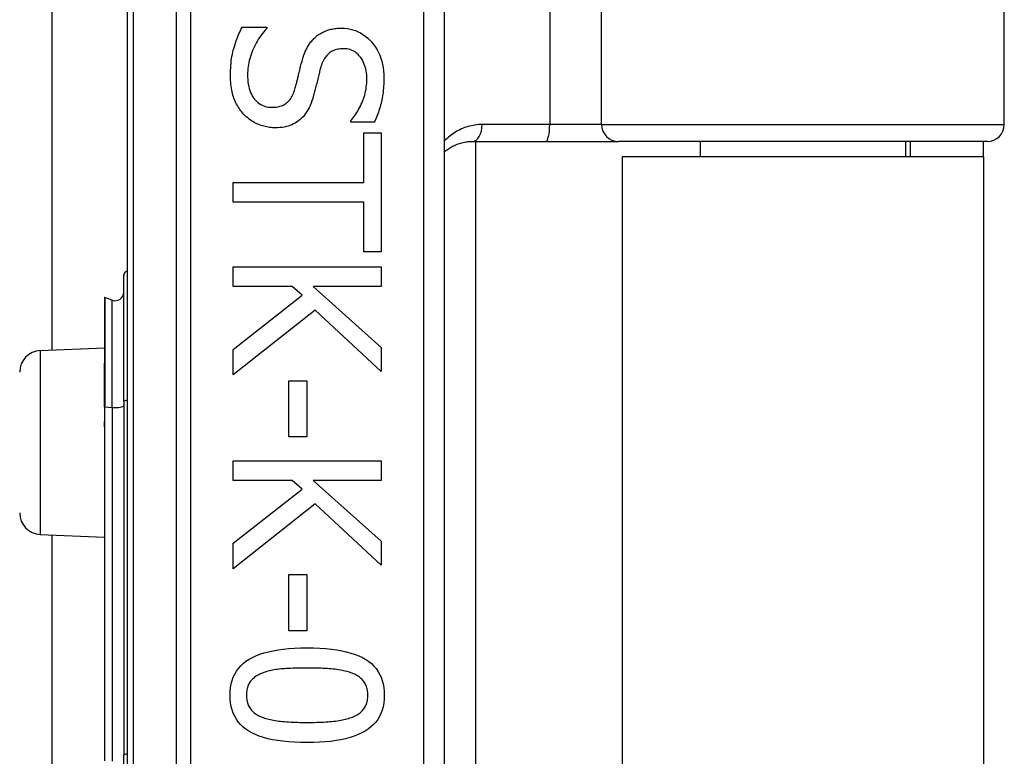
# Model space of a CAD drawing. Header units: inches. Extents: x 4 to 134, y 7 to 73.
# Tile 55 of 88: x 26.923 to 27.839, y 33.73 to 34.415. Entities that reach past the tile are written whole.
import ezdxf

# ---------------------------------------------------------------- set-up
doc = ezdxf.new("R2010")
doc.units = ezdxf.units.IN
doc.header["$MEASUREMENT"] = 0
doc.layers.add('Visible Edges(ANSI)', color=7, linetype='Continuous', lineweight=25)
doc.layers.add('Visible Tangent Edges(ANSI)', color=7, linetype='Continuous', lineweight=25)

msp = doc.modelspace()

# ---------------------------------------------------------------- linework, layer by layer
at = {"layer": 'Visible Edges(ANSI)'}
for p, q in [((26.9534, 34.10788), (26.9534, 46.88747)), ((27.83904, 34.31759), (27.83904, 34.90224)), ((27.02304, 34.61302), (27.02304, 32.73083)), ((27.31832, 32.92192), (27.31832, 34.42192)), ((27.12987, 34.40819), (27.15287, 34.40819)), ((27.15287, 34.40819), (27.15287, 34.40685)), ((27.23104, 34.31986), (27.23104, 34.3212)), ((27.25293, 34.31986), (27.23104, 34.31986)), ((27.2431, 34.30993), (27.2594, 34.30993)), ((27.2431, 34.2637), (27.2431, 34.30993)), ((27.2594, 34.30993), (27.2594, 34.19915)), ((27.34409, 34.30185), (27.41254, 34.30185)), ((27.3471, 34.30185), (27.3471, 33.042)), ((27.41254, 34.30185), (27.48003, 34.30185)), ((27.8233, 34.30185), (27.48003, 34.30185)), ((27.55607, 34.30185), (27.55607, 34.28742)), ((27.74702, 34.30185), (27.74702, 34.28742)), ((27.75154, 34.30185), (27.75154, 34.28742)), ((27.81954, 34.28742), (27.81954, 34.30185)), ((27.81954, 34.28742), (27.48354, 34.28742)), ((27.48354, 34.28742), (27.48354, 33.05642)), ((27.81954, 34.28742), (27.81954, 33.05642)), ((27.12161, 34.24538), (27.12161, 34.2637)), ((27.12161, 34.2637), (27.2431, 34.2637)), ((27.2431, 34.24538), (27.12161, 34.24538)), ((27.2431, 34.19915), (27.2431, 34.24538)), ((27.2594, 34.19915), (27.2431, 34.19915)), ((27.12161, 34.1852), (27.2594, 34.1852)), ((27.12161, 34.16688), (27.12161, 34.1852)), ((27.2594, 34.1852), (27.2594, 34.16688)), ((27.01979, 34.06015), (27.01979, 34.17749)), ((27.17666, 34.16688), (27.12161, 34.16688)), ((27.1857, 34.15884), (27.17666, 34.16688)), ((27.19609, 34.16688), (27.2594, 34.11038)), ((27.2594, 34.16688), (27.19609, 34.16688)), ((27.12161, 34.10848), (27.1857, 34.15884)), ((27.00187, 34.15634), (27.00187, 34.09564)), ((27.00922, 34.15422), (27.0024, 34.15671)), ((27.19788, 34.14511), (27.12161, 34.0847)), ((27.2594, 34.08805), (27.19788, 34.14511)), ((26.94217, 34.10739), (27.00187, 34.11)), ((27.12161, 34.0847), (27.12161, 34.10848)), ((27.2594, 34.11038), (27.2594, 34.08805)), ((27.00187, 34.09564), (27.00187, 34.09503)), ((27.00187, 34.05502), (27.00187, 34.09503)), ((27.17353, 34.07934), (27.19028, 34.07934)), ((27.17353, 34.02719), (27.17353, 34.07934)), ((27.19028, 34.07934), (27.19028, 34.02719)), ((27.01979, 34.06015), (27.01979, 33.73128)), ((27.00187, 34.05502), (27.00187, 34.04221)), ((27.00187, 34.04221), (27.00187, 34.03651)), ((27.00187, 34.03651), (27.00187, 33.72608)), ((27.19028, 34.02719), (27.17353, 34.02719)), ((27.12161, 34.00497), (27.2594, 34.00497)), ((27.12161, 33.98665), (27.12161, 34.00497)), ((27.2594, 34.00497), (27.2594, 33.98665)), ((27.17666, 33.98665), (27.12161, 33.98665)), ((27.1857, 33.97861), (27.17666, 33.98665)), ((27.19609, 33.98665), (27.2594, 33.93015)), ((27.2594, 33.98665), (27.19609, 33.98665)), ((27.12161, 33.92825), (27.1857, 33.97861)), ((27.19788, 33.96488), (27.12161, 33.90447)), ((27.2594, 33.90782), (27.19788, 33.96488)), ((26.94217, 33.93646), (27.00187, 33.93385)), ((26.9534, 33.40788), (26.9534, 33.93597)), ((27.2594, 33.93015), (27.2594, 33.90782)), ((27.12161, 33.90447), (27.12161, 33.92825)), ((27.17353, 33.89911), (27.19028, 33.89911)), ((27.17353, 33.84696), (27.17353, 33.89911)), ((27.19028, 33.89911), (27.19028, 33.84696)), ((27.19028, 33.84696), (27.17353, 33.84696)), ((27.01979, 33.61257), (27.01979, 33.73128))]:
    msp.add_line(p, q, dxfattribs=at)
at = {"layer": 'Visible Edges(ANSI)', "flags": 128}
for points in [[(27.11915, 34.36297), (27.11917, 34.36543), (27.11924, 34.36783), (27.11935, 34.37017), (27.1195, 34.37245), (27.11969, 34.37466), (27.11993, 34.37681), (27.12022, 34.3789), (27.12054, 34.38093), (27.12091, 34.3829), (27.12132, 34.3848), (27.12178, 34.38665), (27.12228, 34.38843), (27.12281, 34.39017), (27.12336, 34.39189), (27.12393, 34.3936), (27.12451, 34.39529), (27.12512, 34.39696), (27.12574, 34.39862), (27.12638, 34.40025), (27.12704, 34.40188), (27.12772, 34.40348), (27.12842, 34.40507), (27.12914, 34.40664), (27.12987, 34.40819)], [(27.15287, 34.40685), (27.15149, 34.40533), (27.15015, 34.40377), (27.14887, 34.40218), (27.14764, 34.40055), (27.14646, 34.3989), (27.14534, 34.39721), (27.14427, 34.39548), (27.14325, 34.39372), (27.14228, 34.39193), (27.14137, 34.39011), (27.14051, 34.38825), (27.1397, 34.38636), (27.13895, 34.38446), (27.13827, 34.38257), (27.13765, 34.38069), (27.13709, 34.37882), (27.1366, 34.37697), (27.13618, 34.37512), (27.13582, 34.37329), (27.13553, 34.37147), (27.1353, 34.36966), (27.13514, 34.36787), (27.13504, 34.36608), (27.13501, 34.36431)], [(27.19754, 34.39825), (27.19831, 34.39895), (27.19911, 34.39961), (27.19993, 34.40026), (27.20077, 34.40087), (27.20163, 34.40146), (27.20251, 34.40202), (27.20341, 34.40256), (27.20434, 34.40307), (27.20529, 34.40355), (27.20626, 34.40401), (27.20725, 34.40444), (27.20826, 34.40484), (27.2093, 34.40522), (27.21036, 34.40556), (27.21145, 34.40587), (27.21257, 34.40614), (27.21371, 34.40639), (27.21488, 34.4066), (27.21607, 34.40678), (27.21729, 34.40693), (27.21854, 34.40704), (27.21982, 34.40712), (27.22112, 34.40717), (27.22244, 34.40719)], [(27.22244, 34.40719), (27.2252, 34.4071), (27.22788, 34.40682), (27.23048, 34.40637), (27.23301, 34.40573), (27.23546, 34.40492), (27.23784, 34.40392), (27.24014, 34.40274), (27.24237, 34.40138), (27.24452, 34.39984), (27.2466, 34.39811), (27.2486, 34.39621), (27.25053, 34.39412), (27.25234, 34.39189), (27.25399, 34.38957), (27.25548, 34.38714), (27.25682, 34.38462), (27.258, 34.38199), (27.25903, 34.37927), (27.25989, 34.37645), (27.2606, 34.37353), (27.26115, 34.3705), (27.26155, 34.36738), (27.26178, 34.36416), (27.26186, 34.36085)], [(27.18537, 34.37547), (27.18569, 34.37665), (27.18603, 34.37781), (27.18638, 34.37895), (27.18674, 34.38007), (27.18712, 34.38117), (27.18751, 34.38224), (27.18791, 34.3833), (27.18832, 34.38433), (27.18875, 34.38535), (27.18919, 34.38634), (27.18965, 34.38731), (27.19012, 34.38826), (27.1906, 34.38919), (27.19111, 34.3901), (27.19165, 34.391), (27.19221, 34.39188), (27.19279, 34.39274), (27.1934, 34.39358), (27.19403, 34.3944), (27.19468, 34.39521), (27.19536, 34.396), (27.19606, 34.39677), (27.19679, 34.39752), (27.19754, 34.39825)], [(27.22434, 34.38809), (27.22291, 34.38806), (27.22154, 34.38796), (27.22021, 34.3878), (27.21893, 34.38758), (27.21769, 34.38729), (27.21651, 34.38693), (27.21538, 34.38651), (27.21429, 34.38603), (27.21325, 34.38548), (27.21227, 34.38487), (27.21133, 34.3842), (27.21044, 34.38346), (27.20959, 34.38266), (27.20879, 34.3818), (27.20802, 34.38089), (27.20729, 34.37992), (27.20661, 34.37889), (27.20596, 34.3778), (27.20535, 34.37666), (27.20478, 34.37547), (27.20425, 34.37421), (27.20376, 34.3729), (27.20331, 34.37154), (27.2029, 34.37011)], [(27.246, 34.35962), (27.24596, 34.3617), (27.24584, 34.36373), (27.24563, 34.36568), (27.24534, 34.36756), (27.24497, 34.36938), (27.24451, 34.37113), (27.24397, 34.37282), (27.24335, 34.37443), (27.24264, 34.37598), (27.24186, 34.37746), (27.24098, 34.37887), (27.24003, 34.38022), (27.23901, 34.38148), (27.23793, 34.38262), (27.23681, 34.38366), (27.23563, 34.38459), (27.2344, 34.38541), (27.23312, 34.38612), (27.23179, 34.38672), (27.2304, 34.38722), (27.22896, 34.3876), (27.22748, 34.38787), (27.22593, 34.38804), (27.22434, 34.38809)], [(27.17912, 34.35057), (27.17941, 34.35163), (27.1797, 34.35266), (27.17997, 34.35369), (27.18025, 34.3547), (27.18051, 34.35569), (27.18076, 34.35667), (27.18101, 34.35764), (27.18125, 34.35859), (27.18148, 34.35952), (27.18171, 34.36044), (27.18192, 34.36135), (27.18213, 34.36224), (27.18234, 34.36314), (27.18256, 34.36408), (27.18279, 34.36506), (27.18304, 34.36607), (27.18329, 34.36712), (27.18355, 34.3682), (27.18383, 34.36932), (27.18412, 34.37048), (27.18441, 34.37167), (27.18472, 34.3729), (27.18504, 34.37417), (27.18537, 34.37547)], [(27.2029, 34.37011), (27.20264, 34.36913), (27.20237, 34.3681), (27.20209, 34.36705), (27.20181, 34.36595), (27.20152, 34.36482), (27.20123, 34.36365), (27.20093, 34.36245), (27.20062, 34.3612), (27.2003, 34.35993), (27.19999, 34.35861), (27.19966, 34.35726), (27.19933, 34.35588), (27.199, 34.35449), (27.19867, 34.35314), (27.19834, 34.35184), (27.19802, 34.35057), (27.19771, 34.34934), (27.1974, 34.34816), (27.1971, 34.34701), (27.1968, 34.3459), (27.1965, 34.34483), (27.19621, 34.3438), (27.19592, 34.34281), (27.19564, 34.34186)], [(27.13166, 34.32701), (27.13067, 34.32812), (27.12973, 34.32926), (27.12882, 34.33042), (27.12795, 34.3316), (27.12712, 34.33281), (27.12633, 34.33405), (27.12557, 34.3353), (27.12486, 34.33659), (27.12418, 34.3379), (27.12355, 34.33923), (27.12295, 34.34059), (27.12239, 34.34197), (27.12187, 34.3434), (27.1214, 34.34488), (27.12097, 34.34643), (27.12059, 34.34803), (27.12025, 34.34969), (27.11996, 34.35141), (27.11971, 34.35319), (27.11951, 34.35503), (27.11935, 34.35692), (27.11924, 34.35888), (27.11917, 34.36089), (27.11915, 34.36297)], [(27.13501, 34.36431), (27.13505, 34.36183), (27.13518, 34.35945), (27.1354, 34.35718), (27.13571, 34.35501), (27.1361, 34.35294), (27.13659, 34.35098), (27.13716, 34.34912), (27.13781, 34.34736), (27.13856, 34.3457), (27.13939, 34.34415), (27.14031, 34.3427), (27.14132, 34.34136), (27.1424, 34.34012), (27.14353, 34.33899), (27.14473, 34.33796), (27.14598, 34.33705), (27.14728, 34.33624), (27.14865, 34.33554), (27.15006, 34.33495), (27.15154, 34.33446), (27.15307, 34.33408), (27.15466, 34.33381), (27.15631, 34.33365), (27.15801, 34.3336)], [(27.23104, 34.3212), (27.23203, 34.32233), (27.23301, 34.3235), (27.23396, 34.32473), (27.23489, 34.32601), (27.23579, 34.32733), (27.23668, 34.32871), (27.23754, 34.33014), (27.23839, 34.33163), (27.23921, 34.33316), (27.24, 34.33474), (27.24078, 34.33638), (27.24154, 34.33807), (27.24225, 34.33978), (27.2429, 34.34152), (27.24349, 34.34326), (27.24402, 34.34503), (27.24448, 34.3468), (27.24489, 34.34859), (27.24523, 34.35039), (27.24551, 34.35221), (27.24572, 34.35404), (27.24588, 34.35589), (27.24597, 34.35774), (27.246, 34.35962)], [(27.26186, 34.36085), (27.26184, 34.35892), (27.2618, 34.35701), (27.26172, 34.35512), (27.26161, 34.35325), (27.26146, 34.3514), (27.26129, 34.34957), (27.26108, 34.34775), (27.26084, 34.34596), (27.26057, 34.34418), (27.26027, 34.34242), (27.25994, 34.34068), (27.25957, 34.33896), (27.25918, 34.33726), (27.25875, 34.33557), (27.2583, 34.33391), (27.25782, 34.33227), (27.25731, 34.33065), (27.25677, 34.32905), (27.2562, 34.32747), (27.2556, 34.32591), (27.25498, 34.32437), (27.25432, 34.32284), (27.25364, 34.32134), (27.25293, 34.31986)], [(27.15801, 34.3336), (27.15937, 34.33363), (27.16068, 34.33371), (27.16195, 34.33385), (27.16317, 34.33405), (27.16435, 34.33431), (27.16549, 34.33462), (27.16659, 34.33499), (27.16764, 34.33541), (27.16865, 34.33589), (27.16961, 34.33643), (27.17053, 34.33702), (27.17141, 34.33767), (27.17225, 34.33839), (27.17305, 34.33916), (27.17382, 34.34001), (27.17455, 34.34092), (27.17525, 34.34189), (27.17591, 34.34294), (27.17653, 34.34404), (27.17712, 34.34522), (27.17767, 34.34646), (27.17819, 34.34776), (27.17867, 34.34913), (27.17912, 34.35057)], [(27.19564, 34.34186), (27.19489, 34.33955), (27.19407, 34.33735), (27.19319, 34.33525), (27.19225, 34.33325), (27.19125, 34.33136), (27.19019, 34.32958), (27.18906, 34.3279), (27.18788, 34.32633), (27.18663, 34.32486), (27.18532, 34.3235), (27.18395, 34.32224), (27.18252, 34.32109), (27.18103, 34.32004), (27.17949, 34.31908), (27.17788, 34.31821), (27.17623, 34.31743), (27.17451, 34.31675), (27.17274, 34.31615), (27.17091, 34.31565), (27.16902, 34.31524), (27.16708, 34.31492), (27.16508, 34.31469), (27.16303, 34.31455), (27.16091, 34.3145)], [(27.16091, 34.3145), (27.15956, 34.31453), (27.15821, 34.3146), (27.15686, 34.31471), (27.15552, 34.31487), (27.15418, 34.31508), (27.15285, 34.31533), (27.15152, 34.31562), (27.15019, 34.31597), (27.14888, 34.31636), (27.14756, 34.31679), (27.14625, 34.31727), (27.14495, 34.3178), (27.14366, 34.31837), (27.14241, 34.31897), (27.14118, 34.31961), (27.14, 34.32029), (27.13884, 34.321), (27.13772, 34.32175), (27.13663, 34.32253), (27.13557, 34.32336), (27.13454, 34.32422), (27.13355, 34.32511), (27.13259, 34.32604), (27.13166, 34.32701)], [(27.31833, 34.29226), (27.3192, 34.29299), (27.32009, 34.29369), (27.321, 34.29437), (27.32193, 34.29502), (27.32288, 34.29564), (27.32384, 34.29624), (27.32483, 34.29681), (27.32583, 34.29735), (27.32685, 34.29787), (27.32789, 34.29835), (27.32894, 34.29881), (27.33001, 34.29924), (27.3311, 34.29964), (27.33221, 34.30001), (27.33333, 34.30035), (27.33447, 34.30065), (27.33563, 34.30092), (27.3368, 34.30116), (27.33799, 34.30137), (27.33919, 34.30154), (27.3404, 34.30167), (27.34162, 34.30177), (27.34285, 34.30183), (27.34409, 34.30185)], [(27.11871, 33.78688), (27.11883, 33.7906), (27.1192, 33.79414), (27.11981, 33.79752), (27.12067, 33.80072), (27.12178, 33.80376), (27.12313, 33.80664), (27.12473, 33.80934), (27.12657, 33.81187), (27.12866, 33.81424), (27.131, 33.81644), (27.13358, 33.81847), (27.1364, 33.82033), (27.13948, 33.82203), (27.14282, 33.82359), (27.14642, 33.82499), (27.15027, 33.82625), (27.15438, 33.82736), (27.15875, 33.82833), (27.16338, 33.82914), (27.16827, 33.82981), (27.17341, 33.83033), (27.17881, 33.8307), (27.18448, 33.83092), (27.19039, 33.83099)], [(27.19039, 33.83099), (27.19647, 33.83092), (27.20227, 33.83069), (27.20779, 33.83032), (27.21303, 33.82979), (27.21799, 33.82912), (27.22268, 33.8283), (27.22709, 33.82733), (27.23121, 33.8262), (27.23506, 33.82493), (27.23864, 33.82351), (27.24193, 33.82194), (27.24494, 33.82022), (27.2477, 33.81834), (27.25021, 33.8163), (27.25249, 33.81409), (27.25453, 33.81172), (27.25632, 33.80919), (27.25788, 33.8065), (27.2592, 33.80364), (27.26028, 33.80061), (27.26112, 33.79743), (27.26172, 33.79408), (27.26208, 33.79056), (27.2622, 33.78688)], [(27.19039, 33.81223), (27.18801, 33.81223), (27.18569, 33.81221), (27.18344, 33.81218), (27.18125, 33.81213), (27.17913, 33.81208), (27.17708, 33.81201), (27.17509, 33.81193), (27.17317, 33.81184), (27.17132, 33.81173), (27.16953, 33.81161), (27.16782, 33.81148), (27.16616, 33.81134), (27.16456, 33.81118), (27.16298, 33.81099), (27.16144, 33.81077), (27.15992, 33.81052), (27.15844, 33.81025), (27.15698, 33.80994), (27.15555, 33.80961), (27.15415, 33.80925), (27.15278, 33.80887), (27.15144, 33.80845), (27.15014, 33.80801), (27.14885, 33.80754)], [(27.23238, 33.80743), (27.23118, 33.80788), (27.22993, 33.80831), (27.22863, 33.80871), (27.22728, 33.80909), (27.22588, 33.80945), (27.22442, 33.80978), (27.22292, 33.81008), (27.22136, 33.81036), (27.21976, 33.81061), (27.2181, 33.81084), (27.21639, 33.81105), (27.21463, 33.81123), (27.21282, 33.81139), (27.21098, 33.81153), (27.20909, 33.81167), (27.20717, 33.81179), (27.20521, 33.81189), (27.20321, 33.81198), (27.20117, 33.81206), (27.19909, 33.81212), (27.19698, 33.81217), (27.19482, 33.8122), (27.19263, 33.81223), (27.19039, 33.81223)], [(27.14885, 33.80754), (27.14769, 33.80708), (27.14656, 33.80659), (27.14549, 33.80606), (27.14446, 33.8055), (27.14347, 33.80491), (27.14253, 33.80429), (27.14164, 33.80364), (27.14079, 33.80295), (27.13999, 33.80223), (27.13923, 33.80149), (27.13852, 33.80071), (27.13786, 33.79989), (27.13724, 33.79904), (27.13668, 33.79815), (27.13617, 33.79722), (27.13572, 33.79624), (27.13531, 33.79522), (27.13497, 33.79416), (27.13467, 33.79305), (27.13443, 33.7919), (27.13424, 33.79071), (27.13411, 33.78948), (27.13403, 33.7882), (27.134, 33.78688)], [(27.2469, 33.78688), (27.24687, 33.78815), (27.2468, 33.78938), (27.24667, 33.79057), (27.24649, 33.79172), (27.24627, 33.79283), (27.24599, 33.79391), (27.24566, 33.79494), (27.24528, 33.79594), (27.24486, 33.7969), (27.24438, 33.79783), (27.24385, 33.79871), (27.24327, 33.79956), (27.24264, 33.80037), (27.24196, 33.80116), (27.24123, 33.80191), (27.24045, 33.80264), (27.23961, 33.80334), (27.23873, 33.80401), (27.2378, 33.80465), (27.23682, 33.80527), (27.23578, 33.80585), (27.2347, 33.80641), (27.23357, 33.80693), (27.23238, 33.80743)], [(27.19051, 33.74289), (27.18446, 33.74296), (27.1787, 33.74319), (27.1732, 33.74356), (27.16798, 33.74409), (27.16303, 33.74476), (27.15836, 33.74558), (27.15396, 33.74655), (27.14984, 33.74768), (27.14598, 33.74895), (27.1424, 33.75037), (27.1391, 33.75194), (27.13607, 33.75366), (27.1333, 33.75554), (27.13076, 33.75758), (27.12847, 33.75978), (27.12642, 33.76214), (27.12461, 33.76467), (27.12305, 33.76736), (27.12172, 33.77021), (27.12063, 33.77322), (27.11979, 33.77639), (27.11919, 33.77973), (27.11883, 33.78322), (27.11871, 33.78688)], [(27.134, 33.78688), (27.13403, 33.78564), (27.1341, 33.78443), (27.13423, 33.78325), (27.13441, 33.78211), (27.13463, 33.78101), (27.13491, 33.77995), (27.13524, 33.77892), (27.13562, 33.77793), (27.13604, 33.77697), (27.13652, 33.77605), (27.13705, 33.77517), (27.13763, 33.77432), (27.13826, 33.77351), (27.13894, 33.77273), (27.13967, 33.77197), (27.14046, 33.77125), (27.14129, 33.77056), (27.14217, 33.7699), (27.1431, 33.76927), (27.14408, 33.76866), (27.14512, 33.76809), (27.1462, 33.76755), (27.14734, 33.76704), (27.14852, 33.76656)], [(27.2622, 33.78688), (27.26207, 33.78319), (27.2617, 33.77966), (27.26108, 33.7763), (27.26021, 33.77311), (27.25909, 33.77008), (27.25773, 33.76722), (27.25612, 33.76452), (27.25425, 33.762), (27.25215, 33.75963), (27.24979, 33.75744), (27.24718, 33.75541), (27.24433, 33.75355), (27.24123, 33.75185), (27.23787, 33.75029), (27.23427, 33.74889), (27.23041, 33.74763), (27.2263, 33.74652), (27.22194, 33.74555), (27.21733, 33.74474), (27.21247, 33.74407), (27.20735, 33.74355), (27.20199, 33.74318), (27.19637, 33.74296), (27.19051, 33.74289)], [(27.2326, 33.76667), (27.23375, 33.76715), (27.23485, 33.76766), (27.23591, 33.7682), (27.23692, 33.76876), (27.23788, 33.76936), (27.23879, 33.76998), (27.23965, 33.77063), (27.24047, 33.77131), (27.24124, 33.77202), (27.24196, 33.77276), (27.24264, 33.77353), (27.24327, 33.77432), (27.24385, 33.77515), (27.24438, 33.77602), (27.24486, 33.77693), (27.24528, 33.77788), (27.24566, 33.77886), (27.24599, 33.77989), (27.24627, 33.78096), (27.24649, 33.78206), (27.24667, 33.78321), (27.2468, 33.7844), (27.24687, 33.78562), (27.2469, 33.78688)], [(27.14852, 33.76656), (27.14968, 33.76613), (27.15089, 33.76571), (27.15216, 33.76532), (27.15347, 33.76495), (27.15484, 33.7646), (27.15625, 33.76427), (27.15772, 33.76397), (27.15924, 33.76368), (27.16081, 33.76342), (27.16243, 33.76318), (27.1641, 33.76296), (27.16583, 33.76276), (27.1676, 33.76259), (27.16943, 33.76242), (27.17131, 33.76228), (27.17324, 33.76214), (27.17521, 33.76203), (27.17725, 33.76193), (27.17933, 33.76184), (27.18146, 33.76177), (27.18365, 33.76172), (27.18588, 33.76168), (27.18817, 33.76166), (27.19051, 33.76165)], [(27.19051, 33.76165), (27.19284, 33.76166), (27.19513, 33.76168), (27.19736, 33.76172), (27.19954, 33.76177), (27.20167, 33.76184), (27.20375, 33.76193), (27.20578, 33.76203), (27.20775, 33.76214), (27.20967, 33.76228), (27.21154, 33.76242), (27.21336, 33.76259), (27.21513, 33.76276), (27.21684, 33.76296), (27.21851, 33.76318), (27.22014, 33.76343), (27.22171, 33.76369), (27.22324, 33.76399), (27.22472, 33.7643), (27.22615, 33.76464), (27.22754, 33.765), (27.22887, 33.76538), (27.23016, 33.76579), (27.23141, 33.76622), (27.2326, 33.76667)]]:
    msp.add_lwpolyline(points, dxfattribs=at)
at = {"layer": 'Visible Edges(ANSI)'}
for centre, radius, start, end in [((27.8233, 34.31759), 0.01575, 270, 0), ((27.02373, 34.17749), 0.00394, 100.02047, 180), ((27.01192, 34.16162), 0.00787, 250, 0), ((27.00226, 34.15634), 0.000394, 70, 180), ((26.94304, 34.08741), 0.02, 92.5, 180), ((26.94304, 33.95644), 0.02, 180, 267.5)]:
    msp.add_arc(centre, radius, start, end, dxfattribs=at)
at = {"layer": 'Visible Tangent Edges(ANSI)'}
for p, q in [((27.4161, 34.90224), (27.4161, 34.31759)), ((27.4643, 34.31759), (27.4643, 34.90224)), ((27.02881, 32.73083), (27.02881, 34.61302)), ((27.06846, 34.42192), (27.06846, 32.92192)), ((27.08238, 32.92192), (27.08238, 34.42192)), ((27.29863, 34.42192), (27.29863, 32.92192)), ((27.4161, 34.31759), (27.35324, 34.31759)), ((27.4643, 34.31759), (27.4161, 34.31759)), ((27.4643, 34.31759), (27.83904, 34.31759)), ((27.0024, 34.15671), (27.0024, 34.09584)), ((27.00922, 34.05443), (27.00922, 34.15422)), ((26.94217, 34.10739), (26.94217, 33.93646)), ((27.00213, 34.09513), (27.00213, 34.05507)), ((27.00213, 34.04226), (27.00213, 34.05507)), ((27.00213, 34.05507), (27.00922, 34.05443)), ((27.00922, 34.05443), (27.00922, 33.72556)), ((27.0024, 33.72617), (27.0024, 34.0366))]:
    msp.add_line(p, q, dxfattribs=at)
at = {"layer": 'Visible Tangent Edges(ANSI)', "flags": 128}
for points in [[(27.35324, 34.31759), (27.35153, 34.31756), (27.34984, 34.31747), (27.34817, 34.31732), (27.3465, 34.3171), (27.34486, 34.31683), (27.34324, 34.31651), (27.34164, 34.31613), (27.34006, 34.31569), (27.33851, 34.31521), (27.33698, 34.31468), (27.33548, 34.31409), (27.334, 34.31346), (27.33255, 34.31278), (27.33112, 34.31206), (27.32972, 34.31128), (27.32835, 34.31047), (27.327, 34.30961), (27.32568, 34.30871), (27.32438, 34.30777), (27.32312, 34.30679), (27.32188, 34.30576), (27.32066, 34.30469), (27.31948, 34.30357), (27.31833, 34.30241)], [(27.00213, 34.09513), (27.00212, 34.09517), (27.0021, 34.09521), (27.00208, 34.09525), (27.00207, 34.09529), (27.00205, 34.09532), (27.00204, 34.09535), (27.00202, 34.09538), (27.00201, 34.09541), (27.00199, 34.09543), (27.00198, 34.09545), (27.00196, 34.09547), (27.00195, 34.09549), (27.00194, 34.09551), (27.00193, 34.09553), (27.00192, 34.09554), (27.00191, 34.09555), (27.0019, 34.09557), (27.00189, 34.09558), (27.00189, 34.09559), (27.00188, 34.0956), (27.00188, 34.09561), (27.00187, 34.09562), (27.00187, 34.09563), (27.00187, 34.09564)], [(27.00213, 34.09513), (27.00215, 34.09515), (27.00217, 34.09518), (27.00219, 34.09521), (27.00221, 34.09523), (27.00223, 34.09526), (27.00224, 34.09529), (27.00226, 34.09531), (27.00227, 34.09534), (27.00229, 34.09537), (27.0023, 34.0954), (27.00231, 34.09543), (27.00233, 34.09546), (27.00234, 34.09549), (27.00235, 34.09552), (27.00236, 34.09555), (27.00237, 34.09558), (27.00237, 34.09561), (27.00238, 34.09565), (27.00239, 34.09568), (27.00239, 34.09571), (27.00239, 34.09574), (27.0024, 34.09578), (27.0024, 34.09581), (27.0024, 34.09584)], [(27.00187, 34.03651), (27.00187, 34.03676), (27.00187, 34.037), (27.00188, 34.03724), (27.00188, 34.03748), (27.00189, 34.03772), (27.0019, 34.03796), (27.00191, 34.03821), (27.00192, 34.03845), (27.00193, 34.03869), (27.00194, 34.03893), (27.00195, 34.03917), (27.00197, 34.03941), (27.00198, 34.03965), (27.00199, 34.03989), (27.002, 34.04013), (27.00202, 34.04036), (27.00203, 34.0406), (27.00205, 34.04084), (27.00206, 34.04108), (27.00208, 34.04132), (27.00209, 34.04155), (27.00211, 34.04179), (27.00212, 34.04202), (27.00213, 34.04226)], [(27.0024, 34.0366), (27.0024, 34.03684), (27.0024, 34.03707), (27.00239, 34.03731), (27.00239, 34.03754), (27.00238, 34.03778), (27.00237, 34.03802), (27.00236, 34.03825), (27.00235, 34.03849), (27.00234, 34.03872), (27.00233, 34.03896), (27.00232, 34.03919), (27.00231, 34.03943), (27.00229, 34.03966), (27.00228, 34.0399), (27.00227, 34.04014), (27.00225, 34.04037), (27.00224, 34.04061), (27.00222, 34.04084), (27.00221, 34.04108), (27.00219, 34.04131), (27.00218, 34.04155), (27.00216, 34.04179), (27.00215, 34.04202), (27.00213, 34.04226)]]:
    msp.add_lwpolyline(points, dxfattribs=at)
at = {"layer": 'Visible Tangent Edges(ANSI)'}
for centre, major_axis, ratio, start_param, end_param in [((27.34409, 34.31759), (0, -0.01575), 0.580671, 0, 1.570796), ((27.41254, 34.31759), (0, -0.01575), 0.225879, 0, 1.570796), ((27.48003, 34.31759), (0, -0.01575), 0.998608, 4.712389, 6.283185), ((27.00226, 34.09564), (-0.000394, 0), 0.548442, 4.363323, 6.283185), ((27.00207, 34.09503), (-0.000197, 0), 0.542742, 4.363323, 6.283185), ((27.02373, 34.06015), (-0.00394, 0), 0.245714, 4.887279, 6.283185), ((27.00207, 34.05502), (-0.000197, 0), 0.245714, 4.363323, 6.283185), ((27.01192, 34.05625), (0.00787, 0), 0.245714, 4.363323, 6.283185), ((27.00207, 34.04221), (-0.000197, 0), 0.245714, 4.363323, 6.283185), ((27.00226, 34.03651), (-0.000394, 0), 0.245714, 4.363323, 6.283185), ((27.02373, 33.73128), (-0.00394, 0), 0.245714, 4.887279, 6.283185)]:
    msp.add_ellipse(centre, major_axis=major_axis, ratio=ratio, start_param=start_param, end_param=end_param, dxfattribs=at)

doc.saveas('drawing.dxf')
